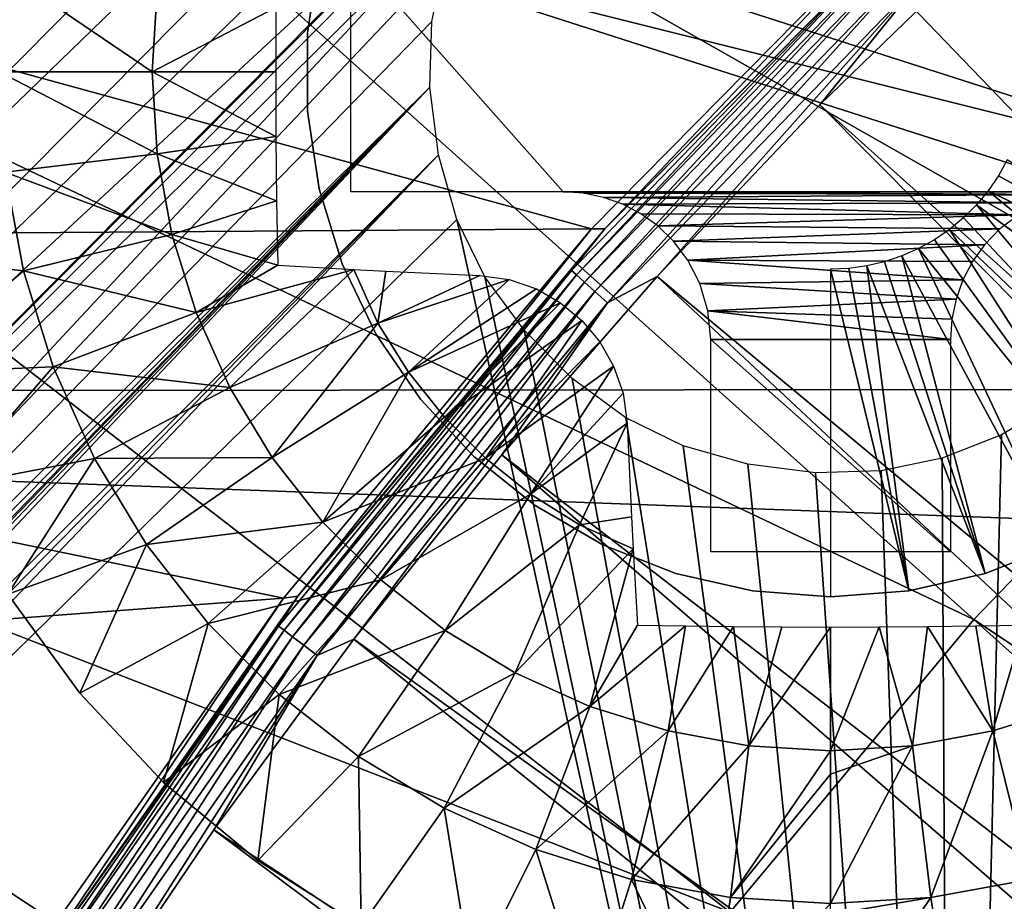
# Model space of a CAD drawing. Header units: millimetres. Extents: x -30.2 to 30.2, y -30.2 to 30.2.
# Tile 74 of 191: x -16.1 to -12.9, y 10.7 to 13.6. Entities that reach past the tile are written whole.
import ezdxf

# ---------------------------------------------------------------- set-up
doc = ezdxf.new("R2010")
doc.units = ezdxf.units.MM
doc.header["$LTSCALE"] = 81.481481
for name, color, linetype in [('1', 7, 'CONTINUOUS'), ('104', 7, 'CONTINUOUS'), ('174', 7, 'CONTINUOUS'), ('2', 7, 'CONTINUOUS'), ('266', 7, 'CONTINUOUS'), ('294', 7, 'CONTINUOUS'), ('295', 7, 'CONTINUOUS'), ('296', 7, 'CONTINUOUS'), ('297', 7, 'CONTINUOUS'), ('298', 7, 'CONTINUOUS'), ('300', 7, 'CONTINUOUS'), ('301', 7, 'CONTINUOUS'), ('67', 7, 'CONTINUOUS'), ('69', 7, 'CONTINUOUS'), ('75', 7, 'CONTINUOUS'), ('79', 7, 'CONTINUOUS')]:
    doc.layers.add(name, color=color, linetype=linetype)

msp = doc.modelspace()

# ---------------------------------------------------------------- linework, layer by layer
at = {"layer": '1', "color": 251, "linetype": 'Continuous', "true_color": 0x4c4c4c}
for points in [[(24.1193, 12.4134, 4.4), (-23.1415, 14.1517, 4.4), (23.1124, 14.1997, 4.4), (24.1193, 12.4134, 4.4)], [(-24.1437, 12.3648, 4.4), (-23.1415, 14.1517, 4.4), (24.1193, 12.4134, 4.4), (-24.1437, 12.3648, 4.4)], [(24.9902, 10.5505, 4.4), (-24.1437, 12.3648, 4.4), (24.1193, 12.4134, 4.4), (24.9902, 10.5505, 4.4)], [(-25.0109, 10.5006, 4.4), (-24.1437, 12.3648, 4.4), (24.9902, 10.5505, 4.4), (-25.0109, 10.5006, 4.4)]]:
    msp.add_3dface(points, dxfattribs=at)
at = {"layer": '104', "color": 251, "linetype": 'Continuous', "true_color": 0x4c4c4c}
for points in [[(-20.6889, 10.0071, -212.7), (-19.903, 11.491, -212.7), (-12.7352, 6.4889, -221.4064), (-20.6889, 10.0071, -212.7)], [(-12.7352, 6.4889, -221.4064), (-19.903, 11.491, -212.7), (-12.4312, 7.0537, -221.4064), (-12.7352, 6.4889, -221.4064)], [(-12.4312, 7.0537, -221.4064), (-19.903, 11.491, -212.7), (-13.8121, 7.903, -219.7829), (-12.4312, 7.0537, -221.4064)]]:
    msp.add_3dface(points, dxfattribs=at)
at = {"layer": '174', "color": 251, "linetype": 'Continuous', "true_color": 0x4c4c4c}
for points in [[(-9.4727, 19.7969, -211.7), (-19.8634, 9.3182, -211.7), (-8.6591, 20.1634, -211.7), (-9.4727, 19.7969, -211.7)], [(-8.6591, 20.1634, -211.7), (-19.8634, 9.3182, -211.7), (-14.387, 14.387, -211.7), (-8.6591, 20.1634, -211.7)], [(-19.4654, 10.1231, -211.7), (-19.8634, 9.3182, -211.7), (-9.4727, 19.7969, -211.7), (-19.4654, 10.1231, -211.7)], [(-10.2645, 19.401, -211.7), (-19.4654, 10.1231, -211.7), (-9.4727, 19.7969, -211.7), (-10.2645, 19.401, -211.7)], [(-19.0402, 10.905, -211.7), (-19.4654, 10.1231, -211.7), (-10.2645, 19.401, -211.7), (-19.0402, 10.905, -211.7)], [(-11.0307, 18.9769, -211.7), (-19.0402, 10.905, -211.7), (-10.2645, 19.401, -211.7), (-11.0307, 18.9769, -211.7)], [(-18.5878, 11.6639, -211.7), (-19.0402, 10.905, -211.7), (-11.0307, 18.9769, -211.7), (-18.5878, 11.6639, -211.7)], [(-11.7804, 18.519, -211.7), (-18.5878, 11.6639, -211.7), (-11.0307, 18.9769, -211.7), (-11.7804, 18.519, -211.7)], [(-18.1082, 12.3997, -211.7), (-18.5878, 11.6639, -211.7), (-11.7804, 18.519, -211.7), (-18.1082, 12.3997, -211.7)], [(-12.5181, 18.0254, -211.7), (-18.1082, 12.3997, -211.7), (-11.7804, 18.519, -211.7), (-12.5181, 18.0254, -211.7)], [(-17.6014, 13.1124, -211.7), (-18.1082, 12.3997, -211.7), (-12.5181, 18.0254, -211.7), (-17.6014, 13.1124, -211.7)], [(-13.2404, 17.4989, -211.7), (-17.6014, 13.1124, -211.7), (-12.5181, 18.0254, -211.7), (-13.2404, 17.4989, -211.7)], [(-17.0673, 13.8021, -211.7), (-17.6014, 13.1124, -211.7), (-13.2404, 17.4989, -211.7), (-17.0673, 13.8021, -211.7)], [(-20.2342, 8.4902, -211.7), (-14.387, 14.387, -211.7), (-19.8634, 9.3182, -211.7), (-20.2342, 8.4902, -211.7)], [(-20.2342, 8.4902, -211.7), (-14.3835, 14.3835, -211.7), (-14.387, 14.387, -211.7), (-20.2342, 8.4902, -211.7)], [(-14.3835, 14.3835, -211.7), (-20.2342, 8.4902, -211.7), (-14.5315, 14.1969, -211.7), (-14.3835, 14.3835, -211.7)], [(-14.5315, 14.1969, -211.7), (-20.2342, 8.4902, -211.7), (-14.6446, 14.0047, -211.7), (-14.5315, 14.1969, -211.7)], [(-20.2342, 8.4902, -211.7), (-20.5777, 7.6392, -211.7), (-14.6446, 14.0047, -211.7), (-20.2342, 8.4902, -211.7)], [(-14.6446, 14.0047, -211.7), (-20.5777, 7.6392, -211.7), (-14.7226, 13.807, -211.7), (-14.6446, 14.0047, -211.7)], [(-14.7226, 13.807, -211.7), (-20.5777, 7.6392, -211.7), (-14.7655, 13.6033, -211.7), (-14.7226, 13.807, -211.7)], [(-14.7655, 13.6033, -211.7), (-20.5777, 7.6392, -211.7), (-14.7718, 13.3843, -211.7), (-14.7655, 13.6033, -211.7)], [(-20.5777, 7.6392, -211.7), (-20.6212, 7.4617, -211.7), (-14.7718, 13.3843, -211.7), (-20.5777, 7.6392, -211.7)], [(-20.6212, 7.4617, -211.7), (-19.2165, 8.8131, -211.7), (-14.7718, 13.3843, -211.7), (-20.6212, 7.4617, -211.7)], [(-19.2165, 8.8131, -211.7), (-19.1613, 8.8473, -211.7), (-14.7718, 13.3843, -211.7), (-19.2165, 8.8131, -211.7)], [(-19.1613, 8.8473, -211.7), (-19.1001, 8.8664, -211.7), (-14.7718, 13.3843, -211.7), (-19.1613, 8.8473, -211.7)], [(-19.1001, 8.8664, -211.7), (-19.033, 8.8702, -211.7), (-14.7718, 13.3843, -211.7), (-19.1001, 8.8664, -211.7)], [(-14.7718, 13.3843, -211.7), (-19.033, 8.8702, -211.7), (-14.7429, 13.1585, -211.7), (-14.7718, 13.3843, -211.7)], [(-19.033, 8.8702, -211.7), (-18.9598, 8.8588, -211.7), (-14.7429, 13.1585, -211.7), (-19.033, 8.8702, -211.7)], [(-18.9598, 8.8588, -211.7), (-18.8806, 8.8323, -211.7), (-14.7429, 13.1585, -211.7), (-18.9598, 8.8588, -211.7)], [(-14.7429, 13.1585, -211.7), (-18.8806, 8.8323, -211.7), (-14.6815, 12.9432, -211.7), (-14.7429, 13.1585, -211.7)], [(-18.8806, 8.8323, -211.7), (-13.027, 5.4527, -211.7), (-14.6815, 12.9432, -211.7), (-18.8806, 8.8323, -211.7)], [(-14.6815, 12.9432, -211.7), (-13.027, 5.4527, -211.7), (-14.5888, 12.7523, -211.7), (-14.6815, 12.9432, -211.7)], [(-14.5888, 12.7523, -211.7), (-13.027, 5.4527, -211.7), (-14.4577, 12.5735, -211.7), (-14.5888, 12.7523, -211.7)], [(-14.4577, 12.5735, -211.7), (-13.027, 5.4527, -211.7), (-14.2966, 12.4124, -211.7), (-14.4577, 12.5735, -211.7)], [(-13.027, 5.4527, -211.7), (-11.5192, 7.575, -211.7), (-12.4866, 12.4866, -211.7), (-13.027, 5.4527, -211.7)], [(-12.6732, 12.3385, -211.7), (-13.027, 5.4527, -211.7), (-12.4866, 12.4866, -211.7), (-12.6732, 12.3385, -211.7)], [(-14.2966, 12.4124, -211.7), (-13.027, 5.4527, -211.7), (-14.1177, 12.2813, -211.7), (-14.2966, 12.4124, -211.7)], [(-12.8654, 12.2255, -211.7), (-13.027, 5.4527, -211.7), (-12.6732, 12.3385, -211.7), (-12.8654, 12.2255, -211.7)], [(-14.1177, 12.2813, -211.7), (-13.027, 5.4527, -211.7), (-13.9269, 12.1886, -211.7), (-14.1177, 12.2813, -211.7)], [(-13.0631, 12.1474, -211.7), (-13.027, 5.4527, -211.7), (-12.8654, 12.2255, -211.7), (-13.0631, 12.1474, -211.7)], [(-13.9269, 12.1886, -211.7), (-13.027, 5.4527, -211.7), (-13.7115, 12.1272, -211.7), (-13.9269, 12.1886, -211.7)], [(-13.7115, 12.1272, -211.7), (-13.027, 5.4527, -211.7), (-13.4858, 12.0982, -211.7), (-13.7115, 12.1272, -211.7)], [(-13.2667, 12.1045, -211.7), (-13.027, 5.4527, -211.7), (-13.0631, 12.1474, -211.7), (-13.2667, 12.1045, -211.7)], [(-13.4858, 12.0982, -211.7), (-13.027, 5.4527, -211.7), (-13.2667, 12.1045, -211.7), (-13.4858, 12.0982, -211.7)]]:
    msp.add_3dface(points, dxfattribs=at)
at = {"layer": '2', "color": 251, "linetype": 'Continuous', "true_color": 0x4c4c4c}
for points in [[(-14.8363, 17.8276, 6.367), (-16.098, 16.6971, 6.367), (-11.1287, 13.3725, 6.644), (-14.8363, 17.8276, 6.367)], [(-14.8363, 17.8276, 6.367), (-11.1287, 13.3725, 6.644), (-10.1229, 14.1492, 6.644), (-14.8363, 17.8276, 6.367)], [(-16.098, 16.6971, 6.367), (-17.2739, 15.4775, 6.367), (-12.0751, 12.5245, 6.644), (-16.098, 16.6971, 6.367)], [(-16.098, 16.6971, 6.367), (-12.0751, 12.5245, 6.644), (-11.1287, 13.3725, 6.644), (-16.098, 16.6971, 6.367)], [(-17.2739, 15.4775, 6.367), (-18.3576, 14.1753, 6.367), (-12.9572, 11.6097, 6.644), (-17.2739, 15.4775, 6.367)], [(-17.2739, 15.4775, 6.367), (-12.9572, 11.6097, 6.644), (-12.0751, 12.5245, 6.644), (-17.2739, 15.4775, 6.367)], [(-18.3576, 14.1753, 6.367), (-19.3434, 12.7974, 6.367), (-13.77, 10.6329, 6.644), (-18.3576, 14.1753, 6.367)], [(-18.3576, 14.1753, 6.367), (-13.77, 10.6329, 6.644), (-12.9572, 11.6097, 6.644), (-18.3576, 14.1753, 6.367)], [(-19.3434, 12.7974, 6.367), (-20.2259, 11.3513, 6.367), (-14.5095, 9.5994, 6.644), (-19.3434, 12.7974, 6.367)], [(-19.3434, 12.7974, 6.367), (-14.5095, 9.5994, 6.644), (-13.77, 10.6329, 6.644), (-19.3434, 12.7974, 6.367)], [(-12.9572, 11.6097, 6.644), (-8.05, 8.3496, 6.8418), (-12.0751, 12.5245, 6.644), (-12.9572, 11.6097, 6.644)], [(-13.77, 10.6329, 6.644), (-8.638, 7.7397, 6.8418), (-12.9572, 11.6097, 6.644), (-13.77, 10.6329, 6.644)], [(-8.638, 7.7397, 6.8418), (-8.05, 8.3496, 6.8418), (-12.9572, 11.6097, 6.644), (-8.638, 7.7397, 6.8418)], [(-20.2259, 11.3513, 6.367), (-21.0005, 9.8446, 6.367), (-15.1715, 8.5146, 6.644), (-20.2259, 11.3513, 6.367)], [(-20.2259, 11.3513, 6.367), (-15.1715, 8.5146, 6.644), (-14.5095, 9.5994, 6.644), (-20.2259, 11.3513, 6.367)]]:
    msp.add_3dface(points, dxfattribs=at)
at = {"layer": '266', "color": 25, "linetype": 'Continuous', "true_color": 0x996633}
for points in [[(-13.5497, 20.6207, -213.1439), (-20.6207, 13.5497, -213.1439), (-20.7292, 13.6581, -213.0752), (-13.5497, 20.6207, -213.1439)], [(-13.5497, 20.6207, -213.1439), (-13.4346, 20.5056, -213.1859), (-20.6207, 13.5497, -213.1439), (-13.5497, 20.6207, -213.1439)], [(-13.4346, 20.5056, -213.1859), (-20.5056, 13.4346, -213.1859), (-20.6207, 13.5497, -213.1439), (-13.4346, 20.5056, -213.1859)], [(-13.4346, 20.5056, -213.1859), (-13.3161, 20.3872, -213.2), (-20.5056, 13.4346, -213.1859), (-13.4346, 20.5056, -213.1859)], [(-13.3161, 20.3872, -213.2), (-20.3872, 13.3161, -213.2), (-20.5056, 13.4346, -213.1859), (-13.3161, 20.3872, -213.2)]]:
    msp.add_3dface(points, dxfattribs=at)
at = {"layer": '294', "linetype": 'Continuous'}
for points in [[(-12.6757, 11.8583, -206.7), (-12.9192, 11.7628, -206.7), (-12.6757, 11.8583, -213.2), (-12.6757, 11.8583, -206.7)], [(-12.6757, 11.8583, -213.2), (-12.9192, 11.7628, -206.7), (-12.9192, 11.7628, -213.2), (-12.6757, 11.8583, -213.2)], [(-12.9192, 11.7628, -206.7), (-13.1742, 11.7046, -206.7), (-12.9192, 11.7628, -213.2), (-12.9192, 11.7628, -206.7)], [(-12.9192, 11.7628, -213.2), (-13.1742, 11.7046, -206.7), (-13.1742, 11.7046, -213.2), (-12.9192, 11.7628, -213.2)], [(-13.1742, 11.7046, -206.7), (-13.435, 11.685, -206.7), (-13.1742, 11.7046, -213.2), (-13.1742, 11.7046, -206.7)], [(-13.1742, 11.7046, -213.2), (-13.435, 11.685, -206.7), (-13.435, 11.685, -213.2), (-13.1742, 11.7046, -213.2)]]:
    msp.add_3dface(points, dxfattribs=at)
at = {"layer": '295', "linetype": 'Continuous'}
for points in [[(-15.1801, 13.5658, -206.7), (-15.1412, 13.8244, -206.7), (-15.1801, 13.5658, -213.2), (-15.1801, 13.5658, -206.7)], [(-15.1801, 13.5658, -213.2), (-15.1412, 13.8244, -206.7), (-15.1412, 13.8244, -213.2), (-15.1801, 13.5658, -213.2)], [(-15.1801, 13.3043, -206.7), (-15.1801, 13.5658, -206.7), (-15.1801, 13.3043, -213.2), (-15.1801, 13.3043, -206.7)], [(-15.1801, 13.3043, -213.2), (-15.1801, 13.5658, -206.7), (-15.1801, 13.5658, -213.2), (-15.1801, 13.3043, -213.2)], [(-15.1412, 13.0456, -206.7), (-15.1801, 13.3043, -206.7), (-15.1412, 13.0456, -213.2), (-15.1412, 13.0456, -206.7)], [(-15.1412, 13.0456, -213.2), (-15.1801, 13.3043, -206.7), (-15.1801, 13.3043, -213.2), (-15.1412, 13.0456, -213.2)], [(-15.0641, 12.7957, -206.7), (-15.1412, 13.0456, -206.7), (-15.0641, 12.7957, -213.2), (-15.0641, 12.7957, -206.7)], [(-15.0641, 12.7957, -213.2), (-15.1412, 13.0456, -206.7), (-15.1412, 13.0456, -213.2), (-15.0641, 12.7957, -213.2)], [(-14.9506, 12.56, -206.7), (-15.0641, 12.7957, -206.7), (-14.9506, 12.56, -213.2), (-14.9506, 12.56, -206.7)], [(-14.9506, 12.56, -213.2), (-15.0641, 12.7957, -206.7), (-15.0641, 12.7957, -213.2), (-14.9506, 12.56, -213.2)], [(-14.8032, 12.3439, -206.7), (-14.9506, 12.56, -206.7), (-14.8032, 12.3439, -213.2), (-14.8032, 12.3439, -206.7)], [(-14.8032, 12.3439, -213.2), (-14.9506, 12.56, -206.7), (-14.9506, 12.56, -213.2), (-14.8032, 12.3439, -213.2)], [(-14.6253, 12.1522, -206.7), (-14.8032, 12.3439, -206.7), (-14.6253, 12.1522, -213.2), (-14.6253, 12.1522, -206.7)], [(-14.6253, 12.1522, -213.2), (-14.8032, 12.3439, -206.7), (-14.8032, 12.3439, -213.2), (-14.6253, 12.1522, -213.2)], [(-14.4208, 11.9891, -206.7), (-14.6253, 12.1522, -206.7), (-14.4208, 11.9891, -213.2), (-14.4208, 11.9891, -206.7)], [(-14.4208, 11.9891, -213.2), (-14.6253, 12.1522, -206.7), (-14.6253, 12.1522, -213.2), (-14.4208, 11.9891, -213.2)], [(-14.1943, 11.8583, -206.7), (-14.4208, 11.9891, -206.7), (-14.1943, 11.8583, -213.2), (-14.1943, 11.8583, -206.7)], [(-14.1943, 11.8583, -213.2), (-14.4208, 11.9891, -206.7), (-14.4208, 11.9891, -213.2), (-14.1943, 11.8583, -213.2)], [(-13.9509, 11.7628, -206.7), (-14.1943, 11.8583, -206.7), (-13.9509, 11.7628, -213.2), (-13.9509, 11.7628, -206.7)], [(-13.9509, 11.7628, -213.2), (-14.1943, 11.8583, -206.7), (-14.1943, 11.8583, -213.2), (-13.9509, 11.7628, -213.2)], [(-13.6959, 11.7046, -213.2), (-13.9509, 11.7628, -206.7), (-13.9509, 11.7628, -213.2), (-13.6959, 11.7046, -213.2)], [(-13.6959, 11.7046, -206.7), (-13.9509, 11.7628, -206.7), (-13.6959, 11.7046, -213.2), (-13.6959, 11.7046, -206.7)], [(-13.435, 11.685, -213.2), (-13.435, 11.685, -206.7), (-13.6959, 11.7046, -206.7), (-13.435, 11.685, -213.2)], [(-13.435, 11.685, -213.2), (-13.6959, 11.7046, -206.7), (-13.6959, 11.7046, -213.2), (-13.435, 11.685, -213.2)]]:
    msp.add_3dface(points, dxfattribs=at)
at = {"layer": '296', "linetype": 'Continuous'}
for points in [[(-12.8755, 13.0886, -203.7), (-11.9195, 12.56, -206.7), (-12.8459, 13.1417, -203.7), (-12.8755, 13.0886, -203.7)], [(-12.9099, 13.0384, -203.7), (-11.9195, 12.56, -206.7), (-12.8755, 13.0886, -203.7), (-12.9099, 13.0384, -203.7)], [(-12.9487, 12.9916, -203.7), (-12.0668, 12.3439, -206.7), (-12.9099, 13.0384, -203.7), (-12.9487, 12.9916, -203.7)], [(-12.0668, 12.3439, -206.7), (-11.9195, 12.56, -206.7), (-12.9099, 13.0384, -203.7), (-12.0668, 12.3439, -206.7)], [(-12.9917, 12.9487, -203.7), (-12.2447, 12.1522, -206.7), (-12.9487, 12.9916, -203.7), (-12.9917, 12.9487, -203.7)], [(-12.2447, 12.1522, -206.7), (-12.0668, 12.3439, -206.7), (-12.9487, 12.9916, -203.7), (-12.2447, 12.1522, -206.7)], [(-13.0385, 12.9098, -203.7), (-12.2447, 12.1522, -206.7), (-12.9917, 12.9487, -203.7), (-13.0385, 12.9098, -203.7)], [(-13.0886, 12.8755, -203.7), (-12.4492, 11.9891, -206.7), (-13.0385, 12.9098, -203.7), (-13.0886, 12.8755, -203.7)], [(-12.4492, 11.9891, -206.7), (-12.2447, 12.1522, -206.7), (-13.0385, 12.9098, -203.7), (-12.4492, 11.9891, -206.7)], [(-13.1417, 12.8459, -203.7), (-12.4492, 11.9891, -206.7), (-13.0886, 12.8755, -203.7), (-13.1417, 12.8459, -203.7)], [(-13.1974, 12.8214, -203.7), (-12.6757, 11.8583, -206.7), (-13.1417, 12.8459, -203.7), (-13.1974, 12.8214, -203.7)], [(-12.6757, 11.8583, -206.7), (-12.4492, 11.9891, -206.7), (-13.1417, 12.8459, -203.7), (-12.6757, 11.8583, -206.7)], [(-13.255, 12.802, -203.7), (-12.9192, 11.7628, -206.7), (-13.1974, 12.8214, -203.7), (-13.255, 12.802, -203.7)], [(-12.9192, 11.7628, -206.7), (-12.6757, 11.8583, -206.7), (-13.1974, 12.8214, -203.7), (-12.9192, 11.7628, -206.7)], [(-13.435, 12.7769, -203.7), (-13.1742, 11.7046, -206.7), (-13.3744, 12.7797, -203.7), (-13.435, 12.7769, -203.7)], [(-13.435, 11.685, -206.7), (-13.1742, 11.7046, -206.7), (-13.435, 12.7769, -203.7), (-13.435, 11.685, -206.7)], [(-13.3744, 12.7797, -203.7), (-13.1742, 11.7046, -206.7), (-13.3142, 12.7881, -203.7), (-13.3744, 12.7797, -203.7)], [(-13.3142, 12.7881, -203.7), (-12.9192, 11.7628, -206.7), (-13.255, 12.802, -203.7), (-13.3142, 12.7881, -203.7)], [(-13.1742, 11.7046, -206.7), (-12.9192, 11.7628, -206.7), (-13.3142, 12.7881, -203.7), (-13.1742, 11.7046, -206.7)]]:
    msp.add_3dface(points, dxfattribs=at)
at = {"layer": '297', "linetype": 'Continuous'}
for points in [[(-15.9392, 11.3634, -213.2), (-16.1791, 11.6936, -213.2), (-15.9392, 11.3634, -214.7125), (-15.9392, 11.3634, -213.2)], [(-15.9392, 11.3634, -214.7125), (-16.1791, 11.6936, -213.2), (-16.1791, 11.6936, -214.7125), (-15.9392, 11.3634, -214.7125)], [(-15.6598, 11.0659, -213.2), (-15.9392, 11.3634, -213.2), (-15.6598, 11.0659, -214.7125), (-15.6598, 11.0659, -213.2)], [(-15.6598, 11.0659, -214.7125), (-15.9392, 11.3634, -213.2), (-15.9392, 11.3634, -214.7125), (-15.6598, 11.0659, -214.7125)], [(-15.3453, 10.8057, -213.2), (-15.6598, 11.0659, -213.2), (-15.3453, 10.8057, -214.7125), (-15.3453, 10.8057, -213.2)], [(-15.3453, 10.8057, -214.7125), (-15.6598, 11.0659, -213.2), (-15.6598, 11.0659, -214.7125), (-15.3453, 10.8057, -214.7125)], [(-15.0007, 10.587, -213.2), (-15.3453, 10.8057, -213.2), (-15.0007, 10.587, -214.7125), (-15.0007, 10.587, -213.2)], [(-15.0007, 10.587, -214.7125), (-15.3453, 10.8057, -213.2), (-15.3453, 10.8057, -214.7125), (-15.0007, 10.587, -214.7125)]]:
    msp.add_3dface(points, dxfattribs=at)
at = {"layer": '298', "linetype": 'Continuous'}
for points in [[(-15.6982, 13.435, -215.3028), (-16.2081, 13.435, -215.0336), (-16.1879, 13.7693, -215.0336), (-15.6982, 13.435, -215.3028)], [(-15.6817, 13.7078, -215.3028), (-15.6982, 13.435, -215.3028), (-16.1879, 13.7693, -215.0336), (-15.6817, 13.7078, -215.3028)], [(-15.6817, 13.7078, -215.3028), (-15.2852, 13.6501, -215.4686), (-15.6982, 13.435, -215.3028), (-15.6817, 13.7078, -215.3028)], [(-15.2852, 13.6501, -215.4686), (-15.2859, 13.435, -215.4729), (-15.6982, 13.435, -215.3028), (-15.2852, 13.6501, -215.4686)], [(-15.6982, 13.435, -215.3028), (-15.6817, 13.1622, -215.3028), (-16.2081, 13.435, -215.0336), (-15.6982, 13.435, -215.3028)], [(-15.6817, 13.1622, -215.3028), (-16.1879, 13.1008, -215.0336), (-16.2081, 13.435, -215.0336), (-15.6817, 13.1622, -215.3028)], [(-15.2859, 13.435, -215.4729), (-15.2852, 13.2199, -215.4686), (-15.6982, 13.435, -215.3028), (-15.2859, 13.435, -215.4729)], [(-15.6982, 13.435, -215.3028), (-15.2852, 13.2199, -215.4686), (-15.6817, 13.1622, -215.3028), (-15.6982, 13.435, -215.3028)], [(-15.2852, 13.2199, -215.4686), (-15.2829, 13.005, -215.4557), (-15.6817, 13.1622, -215.3028), (-15.2852, 13.2199, -215.4686)], [(-15.6817, 13.1622, -215.3028), (-15.6325, 12.8934, -215.3028), (-16.1879, 13.1008, -215.0336), (-15.6817, 13.1622, -215.3028)], [(-15.6817, 13.1622, -215.3028), (-15.2829, 13.005, -215.4557), (-15.6325, 12.8934, -215.3028), (-15.6817, 13.1622, -215.3028)], [(-16.1275, 12.7714, -215.0336), (-16.6275, 12.826, -214.7125), (-16.1879, 13.1008, -215.0336), (-16.1275, 12.7714, -215.0336)], [(-15.6325, 12.8934, -215.3028), (-16.1275, 12.7714, -215.0336), (-16.1879, 13.1008, -215.0336), (-15.6325, 12.8934, -215.3028)], [(-15.2829, 13.005, -215.4557), (-15.2791, 12.7909, -215.4343), (-15.6325, 12.8934, -215.3028), (-15.2829, 13.005, -215.4557)], [(-15.6325, 12.8934, -215.3028), (-15.5512, 12.6325, -215.3028), (-16.1275, 12.7714, -215.0336), (-15.6325, 12.8934, -215.3028)], [(-15.6325, 12.8934, -215.3028), (-15.2791, 12.7909, -215.4343), (-15.5512, 12.6325, -215.3028), (-15.6325, 12.8934, -215.3028)], [(-16.526, 12.4307, -214.7125), (-16.6275, 12.826, -214.7125), (-16.1275, 12.7714, -215.0336), (-16.526, 12.4307, -214.7125)], [(-15.2791, 12.7909, -215.4343), (-15.025, 12.7761, -215.5184), (-15.5512, 12.6325, -215.3028), (-15.2791, 12.7909, -215.4343)], [(-15.5512, 12.6325, -215.3028), (-15.025, 12.7761, -215.5184), (-15.439, 12.3833, -215.3028), (-15.5512, 12.6325, -215.3028)], [(-15.025, 12.7761, -215.5184), (-14.9457, 12.5971, -215.5162), (-15.439, 12.3833, -215.3028), (-15.025, 12.7761, -215.5184)], [(-15.025, 12.7761, -215.5184), (-14.9191, 12.7706, -215.5494), (-14.9457, 12.5971, -215.5162), (-15.025, 12.7761, -215.5184)], [(-16.0279, 12.4517, -215.0336), (-16.526, 12.4307, -214.7125), (-16.1275, 12.7714, -215.0336), (-16.0279, 12.4517, -215.0336)], [(-15.5512, 12.6325, -215.3028), (-16.0279, 12.4517, -215.0336), (-16.1275, 12.7714, -215.0336), (-15.5512, 12.6325, -215.3028)], [(-14.9191, 12.7706, -215.5494), (-14.6056, 12.7568, -215.6278), (-14.9457, 12.5971, -215.5162), (-14.9191, 12.7706, -215.5494)], [(-14.9457, 12.5971, -215.5162), (-14.6056, 12.7568, -215.6278), (-14.5067, 12.7429, -215.6471), (-14.9457, 12.5971, -215.5162)], [(-14.843, 12.4341, -215.5162), (-14.9457, 12.5971, -215.5162), (-14.5067, 12.7429, -215.6471), (-14.843, 12.4341, -215.5162)], [(-14.4159, 12.7113, -215.6606), (-14.843, 12.4341, -215.5162), (-14.5067, 12.7429, -215.6471), (-14.4159, 12.7113, -215.6606)], [(-14.3356, 12.6655, -215.6685), (-14.843, 12.4341, -215.5162), (-14.4159, 12.7113, -215.6606), (-14.3356, 12.6655, -215.6685)], [(-14.7228, 12.2835, -215.5162), (-14.843, 12.4341, -215.5162), (-14.3356, 12.6655, -215.6685), (-14.7228, 12.2835, -215.5162)], [(-14.2648, 12.6064, -215.6711), (-14.7228, 12.2835, -215.5162), (-14.3356, 12.6655, -215.6685), (-14.2648, 12.6064, -215.6711)], [(-15.5512, 12.6325, -215.3028), (-15.439, 12.3833, -215.3028), (-16.0279, 12.4517, -215.0336), (-15.5512, 12.6325, -215.3028)], [(-15.439, 12.3833, -215.3028), (-14.9457, 12.5971, -215.5162), (-15.2976, 12.1494, -215.3028), (-15.439, 12.3833, -215.3028)], [(-14.9457, 12.5971, -215.5162), (-14.843, 12.4341, -215.5162), (-15.2976, 12.1494, -215.3028), (-14.9457, 12.5971, -215.5162)], [(-14.5865, 12.1473, -215.5162), (-14.7228, 12.2835, -215.5162), (-14.2648, 12.6064, -215.6711), (-14.5865, 12.1473, -215.5162)], [(-14.2051, 12.5354, -215.6685), (-14.5865, 12.1473, -215.5162), (-14.2648, 12.6064, -215.6711), (-14.2051, 12.5354, -215.6685)], [(-14.1588, 12.4544, -215.6607), (-14.5865, 12.1473, -215.5162), (-14.2051, 12.5354, -215.6685), (-14.1588, 12.4544, -215.6607)], [(-16.3757, 12.0512, -214.7125), (-16.526, 12.4307, -214.7125), (-16.0279, 12.4517, -215.0336), (-16.3757, 12.0512, -214.7125)], [(-15.8905, 12.1463, -215.0336), (-16.3757, 12.0512, -214.7125), (-16.0279, 12.4517, -215.0336), (-15.8905, 12.1463, -215.0336)], [(-15.439, 12.3833, -215.3028), (-15.8905, 12.1463, -215.0336), (-16.0279, 12.4517, -215.0336), (-15.439, 12.3833, -215.3028)], [(-14.436, 12.0271, -215.5162), (-14.5865, 12.1473, -215.5162), (-14.1588, 12.4544, -215.6607), (-14.436, 12.0271, -215.5162)], [(-14.1272, 12.3634, -215.6472), (-14.436, 12.0271, -215.5162), (-14.1588, 12.4544, -215.6607), (-14.1272, 12.3634, -215.6472)], [(-15.2976, 12.1494, -215.3028), (-14.843, 12.4341, -215.5162), (-15.1291, 11.9343, -215.3028), (-15.2976, 12.1494, -215.3028)], [(-14.843, 12.4341, -215.5162), (-14.7228, 12.2835, -215.5162), (-15.1291, 11.9343, -215.3028), (-14.843, 12.4341, -215.5162)], [(-15.439, 12.3833, -215.3028), (-15.2976, 12.1494, -215.3028), (-15.8905, 12.1463, -215.0336), (-15.439, 12.3833, -215.3028)], [(-14.1132, 12.2644, -215.6278), (-14.436, 12.0271, -215.5162), (-14.1272, 12.3634, -215.6472), (-14.1132, 12.2644, -215.6278)], [(-14.7228, 12.2835, -215.5162), (-14.5865, 12.1473, -215.5162), (-15.1291, 11.9343, -215.3028), (-14.7228, 12.2835, -215.5162)], [(-14.2729, 11.9244, -215.5162), (-14.436, 12.0271, -215.5162), (-14.1132, 12.2644, -215.6278), (-14.2729, 11.9244, -215.5162)], [(-14.0994, 11.9513, -215.5495), (-14.2729, 11.9244, -215.5162), (-14.1132, 12.2644, -215.6278), (-14.0994, 11.9513, -215.5495)], [(-16.1791, 11.6936, -214.7125), (-16.3757, 12.0512, -214.7125), (-15.8905, 12.1463, -215.0336), (-16.1791, 11.6936, -214.7125)], [(-15.7172, 11.8597, -215.0336), (-16.1791, 11.6936, -214.7125), (-15.8905, 12.1463, -215.0336), (-15.7172, 11.8597, -215.0336)], [(-15.2976, 12.1494, -215.3028), (-15.7172, 11.8597, -215.0336), (-15.8905, 12.1463, -215.0336), (-15.2976, 12.1494, -215.3028)], [(-15.2976, 12.1494, -215.3028), (-15.1291, 11.9343, -215.3028), (-15.7172, 11.8597, -215.0336), (-15.2976, 12.1494, -215.3028)], [(-15.1291, 11.9343, -215.3028), (-14.5865, 12.1473, -215.5162), (-14.9358, 11.741, -215.3028), (-15.1291, 11.9343, -215.3028)], [(-14.5865, 12.1473, -215.5162), (-14.436, 12.0271, -215.5162), (-14.9358, 11.741, -215.3028), (-14.5865, 12.1473, -215.5162)], [(-14.9358, 11.741, -215.3028), (-14.436, 12.0271, -215.5162), (-14.7207, 11.5725, -215.3028), (-14.9358, 11.741, -215.3028)], [(-14.436, 12.0271, -215.5162), (-14.2729, 11.9244, -215.5162), (-14.7207, 11.5725, -215.3028), (-14.436, 12.0271, -215.5162)], [(-15.1291, 11.9343, -215.3028), (-15.5107, 11.5961, -215.0336), (-15.7172, 11.8597, -215.0336), (-15.1291, 11.9343, -215.3028)], [(-15.1291, 11.9343, -215.3028), (-14.9358, 11.741, -215.3028), (-15.5107, 11.5961, -215.0336), (-15.1291, 11.9343, -215.3028)], [(-14.7207, 11.5725, -215.3028), (-14.2729, 11.9244, -215.5162), (-14.4868, 11.4311, -215.3028), (-14.7207, 11.5725, -215.3028)], [(-14.2729, 11.9244, -215.5162), (-14.094, 11.8452, -215.5184), (-14.4868, 11.4311, -215.3028), (-14.2729, 11.9244, -215.5162)], [(-14.094, 11.8452, -215.5184), (-14.2729, 11.9244, -215.5162), (-14.0994, 11.9513, -215.5495), (-14.094, 11.8452, -215.5184)], [(-15.9392, 11.3634, -214.7125), (-16.1791, 11.6936, -214.7125), (-15.7172, 11.8597, -215.0336), (-15.9392, 11.3634, -214.7125)], [(-15.5107, 11.5961, -215.0336), (-15.9392, 11.3634, -214.7125), (-15.7172, 11.8597, -215.0336), (-15.5107, 11.5961, -215.0336)], [(-14.4868, 11.4311, -215.3028), (-14.094, 11.8452, -215.5184), (-14.2376, 11.3189, -215.3028), (-14.4868, 11.4311, -215.3028)], [(-14.2376, 11.3189, -215.3028), (-14.094, 11.8452, -215.5184), (-14.0791, 11.5909, -215.4343), (-14.2376, 11.3189, -215.3028)], [(-14.9358, 11.741, -215.3028), (-15.2739, 11.3593, -215.0336), (-15.5107, 11.5961, -215.0336), (-14.9358, 11.741, -215.3028)], [(-14.9358, 11.741, -215.3028), (-14.7207, 11.5725, -215.3028), (-15.2739, 11.3593, -215.0336), (-14.9358, 11.741, -215.3028)], [(-15.6598, 11.0659, -214.7125), (-15.9392, 11.3634, -214.7125), (-15.5107, 11.5961, -215.0336), (-15.6598, 11.0659, -214.7125)], [(-15.2739, 11.3593, -215.0336), (-15.6598, 11.0659, -214.7125), (-15.5107, 11.5961, -215.0336), (-15.2739, 11.3593, -215.0336)], [(-14.7207, 11.5725, -215.3028), (-15.0103, 11.1528, -215.0336), (-15.2739, 11.3593, -215.0336), (-14.7207, 11.5725, -215.3028)], [(-14.7207, 11.5725, -215.3028), (-14.4868, 11.4311, -215.3028), (-15.0103, 11.1528, -215.0336), (-14.7207, 11.5725, -215.3028)], [(-13.9191, 11.588, -215.4512), (-14.2376, 11.3189, -215.3028), (-14.0791, 11.5909, -215.4343), (-13.9191, 11.588, -215.4512)], [(-13.9766, 11.2376, -215.3028), (-14.2376, 11.3189, -215.3028), (-13.9191, 11.588, -215.4512), (-13.9766, 11.2376, -215.3028)], [(-13.7585, 11.5858, -215.4632), (-13.9766, 11.2376, -215.3028), (-13.9191, 11.588, -215.4512), (-13.7585, 11.5858, -215.4632)], [(-13.7078, 11.1883, -215.3028), (-13.9766, 11.2376, -215.3028), (-13.7585, 11.5858, -215.4632), (-13.7078, 11.1883, -215.3028)], [(-13.5973, 11.5845, -215.4704), (-13.7078, 11.1883, -215.3028), (-13.7585, 11.5858, -215.4632), (-13.5973, 11.5845, -215.4704)], [(-13.435, 11.5841, -215.4729), (-13.7078, 11.1883, -215.3028), (-13.5973, 11.5845, -215.4704), (-13.435, 11.5841, -215.4729)], [(-13.435, 11.1718, -215.3028), (-13.7078, 11.1883, -215.3028), (-13.435, 11.5841, -215.4729), (-13.435, 11.1718, -215.3028)], [(-14.4868, 11.4311, -215.3028), (-14.7238, 10.9796, -215.0336), (-15.0103, 11.1528, -215.0336), (-14.4868, 11.4311, -215.3028)], [(-14.4868, 11.4311, -215.3028), (-14.2376, 11.3189, -215.3028), (-14.7238, 10.9796, -215.0336), (-14.4868, 11.4311, -215.3028)], [(-15.3453, 10.8057, -214.7125), (-15.6598, 11.0659, -214.7125), (-15.2739, 11.3593, -215.0336), (-15.3453, 10.8057, -214.7125)], [(-15.0103, 11.1528, -215.0336), (-15.3453, 10.8057, -214.7125), (-15.2739, 11.3593, -215.0336), (-15.0103, 11.1528, -215.0336)], [(-14.2376, 11.3189, -215.3028), (-14.4184, 10.8421, -215.0336), (-14.7238, 10.9796, -215.0336), (-14.2376, 11.3189, -215.3028)], [(-14.2376, 11.3189, -215.3028), (-13.9766, 11.2376, -215.3028), (-14.4184, 10.8421, -215.0336), (-14.2376, 11.3189, -215.3028)], [(-13.9766, 11.2376, -215.3028), (-14.0987, 10.7425, -215.0336), (-14.4184, 10.8421, -215.0336), (-13.9766, 11.2376, -215.3028)], [(-13.9766, 11.2376, -215.3028), (-13.7078, 11.1883, -215.3028), (-14.0987, 10.7425, -215.0336), (-13.9766, 11.2376, -215.3028)], [(-13.7078, 11.1883, -215.3028), (-13.7693, 10.6821, -215.0336), (-14.0987, 10.7425, -215.0336), (-13.7078, 11.1883, -215.3028)], [(-13.7078, 11.1883, -215.3028), (-13.435, 11.1718, -215.3028), (-13.7693, 10.6821, -215.0336), (-13.7078, 11.1883, -215.3028)], [(-13.7693, 10.6821, -215.0336), (-13.435, 11.1718, -215.3028), (-13.435, 11.0935, -215.2659), (-13.7693, 10.6821, -215.0336)], [(-15.0007, 10.587, -214.7125), (-15.3453, 10.8057, -214.7125), (-15.0103, 11.1528, -215.0336), (-15.0007, 10.587, -214.7125)], [(-14.7238, 10.9796, -215.0336), (-15.0007, 10.587, -214.7125), (-15.0103, 11.1528, -215.0336), (-14.7238, 10.9796, -215.0336)], [(-13.435, 10.6619, -215.0336), (-13.7693, 10.6821, -215.0336), (-13.435, 11.0935, -215.2659), (-13.435, 10.6619, -215.0336)], [(-14.6314, 10.4133, -214.7125), (-15.0007, 10.587, -214.7125), (-14.7238, 10.9796, -215.0336), (-14.6314, 10.4133, -214.7125)], [(-14.4184, 10.8421, -215.0336), (-14.6314, 10.4133, -214.7125), (-14.7238, 10.9796, -215.0336), (-14.4184, 10.8421, -215.0336)], [(-14.2433, 10.2871, -214.7125), (-14.6314, 10.4133, -214.7125), (-14.4184, 10.8421, -215.0336), (-14.2433, 10.2871, -214.7125)], [(-14.0987, 10.7425, -215.0336), (-14.2433, 10.2871, -214.7125), (-14.4184, 10.8421, -215.0336), (-14.0987, 10.7425, -215.0336)], [(-13.8424, 10.2107, -214.7125), (-14.2433, 10.2871, -214.7125), (-14.0987, 10.7425, -215.0336), (-13.8424, 10.2107, -214.7125)], [(-13.7693, 10.6821, -215.0336), (-13.8424, 10.2107, -214.7125), (-14.0987, 10.7425, -215.0336), (-13.7693, 10.6821, -215.0336)], [(-13.435, 10.6619, -215.0336), (-13.8424, 10.2107, -214.7125), (-13.7693, 10.6821, -215.0336), (-13.435, 10.6619, -215.0336)]]:
    msp.add_3dface(points, dxfattribs=at)
at = {"layer": '300', "linetype": 'Continuous'}
for points in [[(-13.435, 11.1718, -215.3028), (-13.435, 11.5841, -215.4729), (-13.2726, 11.5845, -215.4704), (-13.435, 11.1718, -215.3028)], [(-13.435, 11.1718, -215.3028), (-13.2726, 11.5845, -215.4704), (-13.1622, 11.1883, -215.3028), (-13.435, 11.1718, -215.3028)], [(-13.2726, 11.5845, -215.4704), (-13.1113, 11.5858, -215.4632), (-13.1622, 11.1883, -215.3028), (-13.2726, 11.5845, -215.4704)], [(-13.1622, 11.1883, -215.3028), (-13.1113, 11.5858, -215.4632), (-12.8934, 11.2376, -215.3028), (-13.1622, 11.1883, -215.3028)], [(-13.1113, 11.5858, -215.4632), (-12.9508, 11.588, -215.4511), (-12.8934, 11.2376, -215.3028), (-13.1113, 11.5858, -215.4632)], [(-12.9508, 11.588, -215.4511), (-12.7909, 11.5909, -215.4343), (-12.8934, 11.2376, -215.3028), (-12.9508, 11.588, -215.4511)], [(-12.8934, 11.2376, -215.3028), (-12.7909, 11.5909, -215.4343), (-12.6325, 11.3189, -215.3028), (-12.8934, 11.2376, -215.3028)], [(-12.8934, 11.2376, -215.3028), (-12.6325, 11.3189, -215.3028), (-12.7714, 10.7425, -215.0336), (-12.8934, 11.2376, -215.3028)], [(-13.1622, 11.1883, -215.3028), (-12.8934, 11.2376, -215.3028), (-13.1008, 10.6821, -215.0336), (-13.1622, 11.1883, -215.3028)], [(-12.8934, 11.2376, -215.3028), (-12.7714, 10.7425, -215.0336), (-13.1008, 10.6821, -215.0336), (-12.8934, 11.2376, -215.3028)], [(-13.435, 11.0935, -215.2659), (-13.435, 11.1718, -215.3028), (-13.1622, 11.1883, -215.3028), (-13.435, 11.0935, -215.2659)], [(-13.435, 10.6619, -215.0336), (-13.435, 11.0935, -215.2659), (-13.1622, 11.1883, -215.3028), (-13.435, 10.6619, -215.0336)], [(-13.435, 10.6619, -215.0336), (-13.1622, 11.1883, -215.3028), (-13.1008, 10.6821, -215.0336), (-13.435, 10.6619, -215.0336)], [(-12.7714, 10.7425, -215.0336), (-13.0277, 10.2107, -214.7125), (-13.1008, 10.6821, -215.0336), (-12.7714, 10.7425, -215.0336)], [(-12.6268, 10.2871, -214.7125), (-13.0277, 10.2107, -214.7125), (-12.7714, 10.7425, -215.0336), (-12.6268, 10.2871, -214.7125)], [(-13.435, 10.185, -214.7125), (-13.435, 10.6256, -215.0116), (-13.1008, 10.6821, -215.0336), (-13.435, 10.185, -214.7125)], [(-13.0277, 10.2107, -214.7125), (-13.435, 10.185, -214.7125), (-13.1008, 10.6821, -215.0336), (-13.0277, 10.2107, -214.7125)], [(-13.435, 10.6256, -215.0116), (-13.435, 10.6619, -215.0336), (-13.1008, 10.6821, -215.0336), (-13.435, 10.6256, -215.0116)]]:
    msp.add_3dface(points, dxfattribs=at)
at = {"layer": '301', "linetype": 'Continuous'}
for points in [[(-14.3274, 13.035, -214.05), (-15.035, 13.035, -214.05), (-15.035, 13.835, -214.05), (-14.3274, 13.035, -214.05)], [(-12.5426, 13.035, -214.05), (-14.3274, 13.035, -214.05), (-15.035, 13.835, -214.05), (-12.5426, 13.035, -214.05)], [(-11.835, 13.035, -214.05), (-12.5426, 13.035, -214.05), (-15.035, 13.835, -214.05), (-11.835, 13.035, -214.05)], [(-14.3274, 13.835, -214.05), (-11.835, 13.035, -214.05), (-15.035, 13.835, -214.05), (-14.3274, 13.835, -214.05)], [(-12.5426, 13.835, -214.05), (-11.835, 13.035, -214.05), (-14.3274, 13.835, -214.05), (-12.5426, 13.835, -214.05)], [(-14.2594, 13.0304, -214.05), (-14.3274, 13.035, -214.05), (-12.6381, 13.0259, -214.05), (-14.2594, 13.0304, -214.05)], [(-12.6381, 13.0259, -214.05), (-14.3274, 13.035, -214.05), (-12.5426, 13.035, -214.05), (-12.6381, 13.0259, -214.05)], [(-14.1924, 13.0166, -214.05), (-14.2594, 13.0304, -214.05), (-12.6381, 13.0259, -214.05), (-14.1924, 13.0166, -214.05)], [(-12.7294, 12.999, -214.05), (-14.1924, 13.0166, -214.05), (-12.6381, 13.0259, -214.05), (-12.7294, 12.999, -214.05)], [(-14.128, 12.9936, -214.05), (-14.1924, 13.0166, -214.05), (-12.7294, 12.999, -214.05), (-14.128, 12.9936, -214.05)], [(-12.8074, 12.9591, -214.05), (-14.128, 12.9936, -214.05), (-12.7294, 12.999, -214.05), (-12.8074, 12.9591, -214.05)], [(-14.0676, 12.9621, -214.05), (-14.128, 12.9936, -214.05), (-12.8074, 12.9591, -214.05), (-14.0676, 12.9621, -214.05)], [(-14.0112, 12.9217, -214.05), (-14.0676, 12.9621, -214.05), (-12.8074, 12.9591, -214.05), (-14.0112, 12.9217, -214.05)], [(-12.8707, 12.9114, -214.05), (-14.0112, 12.9217, -214.05), (-12.8074, 12.9591, -214.05), (-12.8707, 12.9114, -214.05)], [(-13.9586, 12.8707, -214.05), (-14.0112, 12.9217, -214.05), (-12.8707, 12.9114, -214.05), (-13.9586, 12.8707, -214.05)], [(-12.9217, 12.8588, -214.05), (-13.9586, 12.8707, -214.05), (-12.8707, 12.9114, -214.05), (-12.9217, 12.8588, -214.05)], [(-13.911, 12.8074, -214.05), (-13.9586, 12.8707, -214.05), (-12.9217, 12.8588, -214.05), (-13.911, 12.8074, -214.05)], [(-12.9621, 12.8025, -214.05), (-13.911, 12.8074, -214.05), (-12.9217, 12.8588, -214.05), (-12.9621, 12.8025, -214.05)], [(-13.8711, 12.7294, -214.05), (-13.911, 12.8074, -214.05), (-12.9936, 12.7421, -214.05), (-13.8711, 12.7294, -214.05)], [(-12.9936, 12.7421, -214.05), (-13.911, 12.8074, -214.05), (-12.9621, 12.8025, -214.05), (-12.9936, 12.7421, -214.05)], [(-13.0166, 12.6776, -214.05), (-13.8711, 12.7294, -214.05), (-12.9936, 12.7421, -214.05), (-13.0166, 12.6776, -214.05)], [(-13.8441, 12.6381, -214.05), (-13.8711, 12.7294, -214.05), (-13.0166, 12.6776, -214.05), (-13.8441, 12.6381, -214.05)], [(-13.0304, 12.6106, -214.05), (-13.8441, 12.6381, -214.05), (-13.0166, 12.6776, -214.05), (-13.0304, 12.6106, -214.05)], [(-13.835, 12.5426, -214.05), (-13.8441, 12.6381, -214.05), (-13.035, 12.5426, -214.05), (-13.835, 12.5426, -214.05)], [(-13.035, 12.5426, -214.05), (-13.8441, 12.6381, -214.05), (-13.0304, 12.6106, -214.05), (-13.035, 12.5426, -214.05)], [(-13.835, 11.835, -214.05), (-13.835, 12.5426, -214.05), (-13.035, 11.835, -214.05), (-13.835, 11.835, -214.05)], [(-13.035, 11.835, -214.05), (-13.835, 12.5426, -214.05), (-13.035, 12.5426, -214.05), (-13.035, 11.835, -214.05)]]:
    msp.add_3dface(points, dxfattribs=at)
at = {"layer": '67', "color": 251, "linetype": 'Continuous', "true_color": 0x4c4c4c}
for points in [[(-12.9047, 13.874, -118.6883), (-12.3162, 14.399, -118.6883), (-7.2462, 7.7465, -114.9299), (-12.9047, 13.874, -118.6883)], [(-13.4708, 13.325, -118.6883), (-12.9047, 13.874, -118.6883), (-7.2462, 7.7465, -114.9299), (-13.4708, 13.325, -118.6883)], [(-14.0136, 12.7529, -118.6883), (-13.4708, 13.325, -118.6883), (-7.5909, 7.409, -114.9299), (-14.0136, 12.7529, -118.6883)], [(-7.5909, 7.409, -114.9299), (-13.4708, 13.325, -118.6883), (-7.2462, 7.7465, -114.9299), (-7.5909, 7.409, -114.9299)], [(-14.5321, 12.1588, -118.6883), (-14.0136, 12.7529, -118.6883), (-7.92, 7.0562, -114.9299), (-14.5321, 12.1588, -118.6883)], [(-7.92, 7.0562, -114.9299), (-14.0136, 12.7529, -118.6883), (-7.5909, 7.409, -114.9299), (-7.92, 7.0562, -114.9299)], [(-15.0255, 11.5435, -118.6883), (-14.5321, 12.1588, -118.6883), (-8.2326, 6.6887, -114.9299), (-15.0255, 11.5435, -118.6883)], [(-8.2326, 6.6887, -114.9299), (-14.5321, 12.1588, -118.6883), (-7.92, 7.0562, -114.9299), (-8.2326, 6.6887, -114.9299)], [(-15.4928, 10.9083, -118.6883), (-15.0255, 11.5435, -118.6883), (-8.5283, 6.3075, -114.9299), (-15.4928, 10.9083, -118.6883)], [(-8.5283, 6.3075, -114.9299), (-15.0255, 11.5435, -118.6883), (-8.2326, 6.6887, -114.9299), (-8.5283, 6.3075, -114.9299)], [(-15.9333, 10.2542, -118.6883), (-15.4928, 10.9083, -118.6883), (-8.8063, 5.9132, -114.9299), (-15.9333, 10.2542, -118.6883)], [(-8.8063, 5.9132, -114.9299), (-15.4928, 10.9083, -118.6883), (-8.5283, 6.3075, -114.9299), (-8.8063, 5.9132, -114.9299)]]:
    msp.add_3dface(points, dxfattribs=at)
at = {"layer": '69', "color": 251, "linetype": 'Continuous', "true_color": 0x4c4c4c}
for points in [[(-13.1085, 14.0515, -120), (-14.1877, 12.9114, -119.039), (-14.2324, 12.9119, -120), (-13.1085, 14.0515, -120)], [(-13.065, 14.0464, -119.039), (-14.1877, 12.9114, -119.039), (-13.1085, 14.0515, -120), (-13.065, 14.0464, -119.039)], [(-14.2324, 12.9119, -120), (-15.2122, 11.687, -119.039), (-15.2598, 11.6799, -120), (-14.2324, 12.9119, -120)], [(-14.1877, 12.9114, -119.039), (-15.2122, 11.687, -119.039), (-14.2324, 12.9119, -120), (-14.1877, 12.9114, -119.039)], [(-15.2598, 11.6799, -120), (-16.1312, 10.3816, -119.039), (-16.1771, 10.3721, -120), (-15.2598, 11.6799, -120)], [(-15.2122, 11.687, -119.039), (-16.1312, 10.3816, -119.039), (-15.2598, 11.6799, -120), (-15.2122, 11.687, -119.039)]]:
    msp.add_3dface(points, dxfattribs=at)
at = {"layer": '75', "color": 251, "linetype": 'Continuous', "true_color": 0x4c4c4c}
for points in [[(-14.1877, 12.9114, -119.039), (-13.065, 14.0464, -119.039), (-13.2307, 13.8774, -118.9656), (-14.1877, 12.9114, -119.039)], [(-14.2995, 12.7733, -118.9656), (-14.1877, 12.9114, -119.039), (-13.2307, 13.8774, -118.9656), (-14.2995, 12.7733, -118.9656)], [(-14.2995, 12.7733, -118.9656), (-13.2307, 13.8774, -118.9656), (-14.2825, 12.7581, -118.895), (-14.2995, 12.7733, -118.9656)], [(-14.2825, 12.7581, -118.895), (-13.2307, 13.8774, -118.9656), (-13.215, 13.8608, -118.895), (-14.2825, 12.7581, -118.895)], [(-14.2825, 12.7581, -118.895), (-13.215, 13.8608, -118.895), (-14.256, 12.7345, -118.8299), (-14.2825, 12.7581, -118.895)], [(-14.256, 12.7345, -118.8299), (-13.215, 13.8608, -118.895), (-13.1905, 13.8352, -118.8299), (-14.256, 12.7345, -118.8299)], [(-12.9047, 13.874, -118.6883), (-13.4708, 13.325, -118.6883), (-13.1191, 13.7602, -118.7247), (-12.9047, 13.874, -118.6883)], [(-14.256, 12.7345, -118.8299), (-13.1905, 13.8352, -118.8299), (-14.2211, 12.7033, -118.7725), (-14.256, 12.7345, -118.8299)], [(-14.2211, 12.7033, -118.7725), (-13.1905, 13.8352, -118.8299), (-13.1582, 13.8013, -118.7725), (-14.2211, 12.7033, -118.7725)], [(-14.2211, 12.7033, -118.7725), (-13.1582, 13.8013, -118.7725), (-14.1788, 12.6655, -118.7247), (-14.2211, 12.7033, -118.7725)], [(-14.1788, 12.6655, -118.7247), (-13.1582, 13.8013, -118.7725), (-13.1191, 13.7602, -118.7247), (-14.1788, 12.6655, -118.7247)], [(-14.0136, 12.7529, -118.6883), (-14.1788, 12.6655, -118.7247), (-13.1191, 13.7602, -118.7247), (-14.0136, 12.7529, -118.6883)], [(-13.4708, 13.325, -118.6883), (-14.0136, 12.7529, -118.6883), (-13.1191, 13.7602, -118.7247), (-13.4708, 13.325, -118.6883)], [(-15.2122, 11.687, -119.039), (-14.1877, 12.9114, -119.039), (-14.2995, 12.7733, -118.9656), (-15.2122, 11.687, -119.039)], [(-15.2764, 11.5872, -118.9656), (-15.2122, 11.687, -119.039), (-14.2995, 12.7733, -118.9656), (-15.2764, 11.5872, -118.9656)], [(-15.2764, 11.5872, -118.9656), (-14.2995, 12.7733, -118.9656), (-15.2582, 11.5734, -118.895), (-15.2764, 11.5872, -118.9656)], [(-15.2582, 11.5734, -118.895), (-14.2995, 12.7733, -118.9656), (-14.2825, 12.7581, -118.895), (-15.2582, 11.5734, -118.895)], [(-15.2582, 11.5734, -118.895), (-14.2825, 12.7581, -118.895), (-15.23, 11.552, -118.8299), (-15.2582, 11.5734, -118.895)], [(-15.23, 11.552, -118.8299), (-14.2825, 12.7581, -118.895), (-14.256, 12.7345, -118.8299), (-15.23, 11.552, -118.8299)], [(-14.0136, 12.7529, -118.6883), (-14.5321, 12.1588, -118.6883), (-14.1788, 12.6655, -118.7247), (-14.0136, 12.7529, -118.6883)], [(-15.23, 11.552, -118.8299), (-14.256, 12.7345, -118.8299), (-15.1926, 11.5237, -118.7725), (-15.23, 11.552, -118.8299)], [(-15.1926, 11.5237, -118.7725), (-14.256, 12.7345, -118.8299), (-14.2211, 12.7033, -118.7725), (-15.1926, 11.5237, -118.7725)], [(-15.1926, 11.5237, -118.7725), (-14.2211, 12.7033, -118.7725), (-15.1475, 11.4894, -118.7247), (-15.1926, 11.5237, -118.7725)], [(-15.1475, 11.4894, -118.7247), (-14.2211, 12.7033, -118.7725), (-14.1788, 12.6655, -118.7247), (-15.1475, 11.4894, -118.7247)], [(-15.0255, 11.5435, -118.6883), (-15.1475, 11.4894, -118.7247), (-14.1788, 12.6655, -118.7247), (-15.0255, 11.5435, -118.6883)], [(-14.5321, 12.1588, -118.6883), (-15.0255, 11.5435, -118.6883), (-14.1788, 12.6655, -118.7247), (-14.5321, 12.1588, -118.6883)], [(-16.1312, 10.3816, -119.039), (-15.2122, 11.687, -119.039), (-15.2764, 11.5872, -118.9656), (-16.1312, 10.3816, -119.039)], [(-16.1552, 10.3267, -118.9656), (-16.1312, 10.3816, -119.039), (-15.2764, 11.5872, -118.9656), (-16.1552, 10.3267, -118.9656)], [(-16.1552, 10.3267, -118.9656), (-15.2764, 11.5872, -118.9656), (-16.136, 10.3144, -118.895), (-16.1552, 10.3267, -118.9656)], [(-16.136, 10.3144, -118.895), (-15.2764, 11.5872, -118.9656), (-15.2582, 11.5734, -118.895), (-16.136, 10.3144, -118.895)], [(-16.136, 10.3144, -118.895), (-15.2582, 11.5734, -118.895), (-16.1061, 10.2953, -118.8299), (-16.136, 10.3144, -118.895)], [(-16.1061, 10.2953, -118.8299), (-15.2582, 11.5734, -118.895), (-15.23, 11.552, -118.8299), (-16.1061, 10.2953, -118.8299)], [(-16.1061, 10.2953, -118.8299), (-15.23, 11.552, -118.8299), (-16.0666, 10.2701, -118.7725), (-16.1061, 10.2953, -118.8299)], [(-16.0666, 10.2701, -118.7725), (-15.23, 11.552, -118.8299), (-15.1926, 11.5237, -118.7725), (-16.0666, 10.2701, -118.7725)], [(-15.0255, 11.5435, -118.6883), (-15.4928, 10.9083, -118.6883), (-15.1475, 11.4894, -118.7247), (-15.0255, 11.5435, -118.6883)], [(-16.0666, 10.2701, -118.7725), (-15.1926, 11.5237, -118.7725), (-16.0189, 10.2396, -118.7247), (-16.0666, 10.2701, -118.7725)], [(-16.0189, 10.2396, -118.7247), (-15.1926, 11.5237, -118.7725), (-15.1475, 11.4894, -118.7247), (-16.0189, 10.2396, -118.7247)], [(-15.9333, 10.2542, -118.6883), (-16.0189, 10.2396, -118.7247), (-15.1475, 11.4894, -118.7247), (-15.9333, 10.2542, -118.6883)], [(-15.4928, 10.9083, -118.6883), (-15.9333, 10.2542, -118.6883), (-15.1475, 11.4894, -118.7247), (-15.4928, 10.9083, -118.6883)]]:
    msp.add_3dface(points, dxfattribs=at)
at = {"layer": '79', "color": 251, "linetype": 'Continuous', "true_color": 0x4c4c4c}
for points in [[(-19.9195, 14.4707, -120), (-14.2324, 12.9119, -120), (-20.9921, 12.8652, -120), (-19.9195, 14.4707, -120)], [(-13.1085, 14.0515, -120), (-14.2324, 12.9119, -120), (-19.9195, 14.4707, -120), (-13.1085, 14.0515, -120)], [(-14.2324, 12.9119, -120), (-15.2598, 11.6799, -120), (-20.9921, 12.8652, -120), (-14.2324, 12.9119, -120)], [(-20.9921, 12.8652, -120), (-15.2598, 11.6799, -120), (-21.9379, 11.1766, -120), (-20.9921, 12.8652, -120)], [(-15.2598, 11.6799, -120), (-16.1771, 10.3721, -120), (-21.9379, 11.1766, -120), (-15.2598, 11.6799, -120)]]:
    msp.add_3dface(points, dxfattribs=at)

doc.saveas('drawing.dxf')
